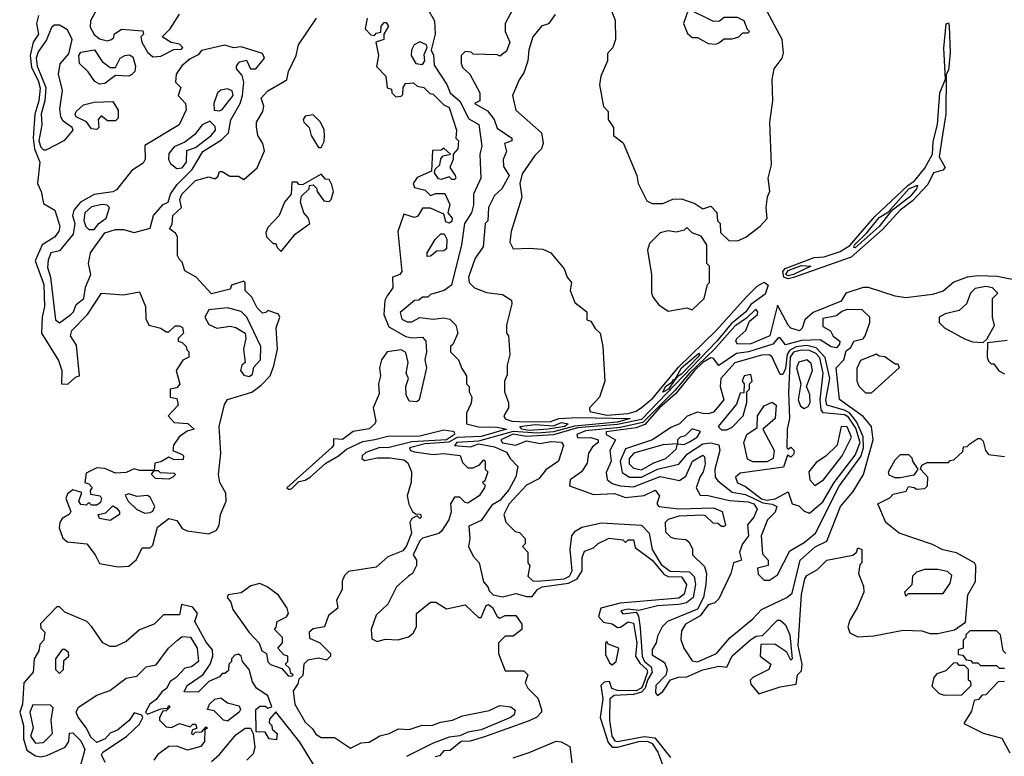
# Model space of a CAD drawing. Extents: x 2668140 to 2765664, y 823621 to 955240.
# Tile 149 of 256: x 2673316 to 2677004, y 883280 to 886039. Entities that reach past the tile are written whole.
import ezdxf

# ---------------------------------------------------------------- set-up
doc = ezdxf.new("R2010")
doc.units = 0

msp = doc.modelspace()

# ---------------------------------------------------------------- linework, layer by layer
at = {"layer": '0CON02XD'}
for points in [[(2676005, 885210), (2676036.4, 885223.6), (2676090, 885265), (2676116.4, 885293.6), (2676112.5, 885335), (2676116.7, 885375), (2676125.9, 885395.9), (2676120, 885445), (2676132, 885495), (2676126, 885655), (2676137.5, 885735), (2676134, 885815), (2676142.5, 885855), (2676172.5, 885895), (2676177.5, 885915), (2676172.5, 885965), (2676060, 886175)], [(2674841.2, 886085), (2674870, 886035), (2674872.5, 885985), (2674857.5, 885925), (2674866.4, 885906.4), (2674868.3, 885868.3), (2674916.1, 885796.1), (2674928, 885765), (2674965, 885733.3), (2674998, 885668), (2675036.2, 885646.2), (2675047.5, 885565), (2675040, 885535), (2675043.3, 885445), (2675016.2, 885385), (2675015.8, 885345), (2675008, 885315), (2674982.5, 885275), (2674971.2, 885195), (2674933.8, 885045), (2674905.9, 885024.1), (2674855, 885010), (2674845, 885000), (2674825, 885000), (2674811.7, 884988.3), (2674795, 884987.5), (2674741.7, 884941.7), (2674747, 884917), (2674767, 884907), (2674785, 884906.7), (2674815, 884923.3), (2674865, 884916.7), (2674905, 884922.5), (2674927, 884917), (2674950, 884895), (2674957.5, 884865), (2674938.3, 884821.7), (2674930, 884815), (2674930, 884795), (2674960, 884765), (2674971.7, 884731.7), (2674990, 884705), (2674990, 884675), (2675000, 884665), (2675000, 884645), (2675010, 884625), (2675007, 884603), (2674990, 884565), (2674990, 884525), (2675035, 884513.8), (2675105, 884512.5), (2675140, 884505), (2675045, 884477.5), (2674955, 884474), (2674923.1, 884456.9), (2674835, 884450.3), (2674776.7, 884435), (2674780, 884425), (2674795, 884420), (2674865, 884410), (2674904.1, 884414.1), (2674966, 884406), (2674975, 884380), (2674995, 884360), (2675015, 884360), (2675038.3, 884371.7), (2675055, 884390), (2675060, 884385), (2675060, 884355), (2675070, 884345), (2675058.3, 884311.7), (2675050, 884305), (2675060, 884295), (2675057.5, 884285), (2675037.5, 884255), (2674995, 884227.5), (2674985, 884230), (2674965, 884250), (2674945, 884250), (2674930, 884225), (2674932.5, 884195), (2674923.3, 884165), (2674896.4, 884123.6), (2674886.2, 884113.8), (2674825, 884096.7), (2674815, 884086.7), (2674790, 884035), (2674802.5, 884015), (2674802.5, 883995), (2674787.5, 883965), (2674772.5, 883955), (2674727.5, 883915), (2674695, 883850), (2674651.7, 883808.3), (2674632.5, 883755), (2674635, 883720), (2674655, 883710), (2674685, 883718), (2674733.6, 883716.4), (2674772.5, 883727.5), (2674789.3, 883740.7), (2674802.5, 883765), (2674802.5, 883815), (2674855, 883857.5), (2674875, 883857.5), (2674915, 883832.5), (2674985, 883846.7), (2675035, 883800), (2675045, 883800), (2675063.3, 883845), (2675072, 883848), (2675087.3, 883837.3), (2675103.9, 883803.9), (2675115, 883797.5), (2675135, 883806.7), (2675175, 883807.5), (2675197.5, 883775), (2675197.5, 883755), (2675165, 883730), (2675135, 883730), (2675110, 883705), (2675110, 883665), (2675135, 883600), (2675205, 883600), (2675220, 883585), (2675210, 883555), (2675220, 883535), (2675257, 883497), (2675270, 883455), (2675270, 883445), (2675253, 883427), (2675225, 883412.5), (2675057, 883353), (2675003, 883337), (2674970, 883335), (2674928.3, 883301.7), (2674905, 883300), (2674888.3, 883281.7), (2674871.7, 883278.3)], [(2675172.5, 886095), (2675134, 886025), (2675134, 885995), (2675152.5, 885955), (2675139.3, 885920.7), (2675115, 885902.5), (2675105, 885907.5), (2675015, 885910), (2675007, 885917), (2674985, 885920), (2674970, 885905), (2674970, 885875), (2674975, 885860), (2675002.5, 885835), (2675040, 885765), (2675040, 885735), (2675020, 885725), (2675067.7, 885697.7), (2675093.3, 885665), (2675105, 885632.5), (2675160, 885595), (2675160, 885585), (2675132.5, 885575), (2675140, 885545), (2675127.5, 885515), (2675128.3, 885488.3), (2675150, 885455), (2675122.5, 885405), (2675095, 885380), (2675072.5, 885335), (2675070, 885285), (2675060, 885275), (2675051.7, 885188.3), (2675022.5, 885145), (2674997.5, 885075), (2675000, 885055), (2675020, 885035), (2675065, 885017.5), (2675125, 885010), (2675158.3, 884988.3), (2675160, 884975), (2675140, 884895), (2675140, 884865)], [(2675523, 886097), (2675546.4, 886036.4), (2675547.5, 885965), (2675537.5, 885935), (2675518.3, 885911.7), (2675517.5, 885885), (2675493, 885827), (2675487.5, 885795), (2675503, 885713), (2675520, 885695), (2675520, 885665), (2675540, 885635), (2675540, 885605), (2675577, 885577), (2675627.5, 885455), (2675632.5, 885425), (2675665, 885360), (2675685, 885350), (2675725, 885350), (2675763, 885367), (2675795, 885367.5), (2675845, 885350), (2675875, 885330), (2675905, 885340), (2675927, 885317), (2675930, 885285), (2675940, 885275), (2675941.7, 885241.7), (2675971.7, 885211.7), (2676005, 885210)], [(2673385.9, 886054.1), (2673378.8, 886025), (2673386.2, 885985), (2673366.2, 885955), (2673355.6, 885904.4), (2673360.2, 885860.2), (2673385, 885811.2), (2673392.1, 885782.1), (2673387.5, 885735), (2673373.1, 885685), (2673366.7, 885595), (2673371.9, 885555), (2673391.2, 885505), (2673382.5, 885425), (2673396.7, 885395), (2673405, 885350), (2673447.5, 885325), (2673466.7, 885265), (2673462.5, 885245), (2673445.9, 885224.1), (2673400, 885195), (2673373.8, 885135), (2673406.4, 885046.4), (2673408.6, 884965), (2673400, 884925), (2673397.5, 884865), (2673461.7, 884761.7), (2673473.3, 884725), (2673472.5, 884675), (2673496.2, 884673.8), (2673525, 884700), (2673540, 884705), (2673529.3, 884819.3), (2673506.7, 884855), (2673511.2, 884875), (2673570, 884935), (2673622.5, 885015), (2673705, 885008.8), (2673765, 885020), (2673786.7, 884965), (2673788.3, 884918.3), (2673800, 884895), (2673845, 884883.3), (2673865, 884870), (2673875, 884870), (2673898.3, 884891.7), (2673915, 884892.5), (2673926.1, 884886.1), (2673930, 884865), (2673910, 884845), (2673910, 884835), (2673925, 884830), (2673940, 884815), (2673941.7, 884801.7), (2673950, 884795), (2673950, 884775), (2673927, 884763), (2673902.5, 884725), (2673916.4, 884673.6), (2673905, 884660), (2673880, 884655), (2673880, 884625), (2673905, 884620), (2673910, 884595), (2673872.5, 884555), (2673895, 884530), (2673946.2, 884526.2), (2673970, 884505), (2673943, 884497), (2673913.6, 884476.4), (2673892.5, 884445), (2673890, 884425), (2673925, 884410), (2673930, 884405), (2673928.3, 884391.7), (2673895, 884390), (2673875, 884400), (2673845, 884382.5), (2673822.5, 884377.5), (2673820, 884350), (2673835, 884350), (2673842.5, 884342.5), (2673895, 884340), (2673900, 884335), (2673890, 884325), (2673875, 884317.5), (2673825, 884320), (2673810, 884335), (2673820, 884350), (2673765, 884350), (2673745, 884356.7), (2673715, 884342.5), (2673675, 884340), (2673635, 884357.5), (2673605, 884360), (2673565, 884340), (2673560, 884305), (2673575, 884300), (2673587, 884287), (2673580, 884275), (2673581.7, 884261.7), (2673617.5, 884255), (2673622.5, 884245), (2673619.3, 884230.7), (2673605, 884220), (2673585, 884220), (2673575, 884230), (2673565, 884220), (2673545, 884222.5), (2673537.5, 884235), (2673548.3, 884268.3), (2673515, 884277.5), (2673495, 884262.5), (2673488.8, 884245), (2673507, 884197), (2673503, 884187), (2673475, 884170), (2673466, 884155), (2673464.2, 884135), (2673477.3, 884097.3), (2673495, 884082.5), (2673567.5, 884075), (2673598.8, 884035), (2673615, 884002.5), (2673685, 883990), (2673725, 883992.5), (2673753.6, 884016.4), (2673775, 884060), (2673805, 884060), (2673815, 884070), (2673831.7, 884138.3), (2673875, 884170), (2673905, 884162.5), (2673925, 884132.5), (2673943.9, 884123.9), (2674025, 884112.5), (2674053, 884127), (2674063.3, 884145), (2674068.8, 884185), (2674088.8, 884235), (2674088, 884265), (2674065.8, 884305.8), (2674060.8, 884335), (2674070, 884415), (2674063.3, 884515), (2674082.7, 884597.3), (2674094.2, 884615.8), (2674185, 884644), (2674220.3, 884669.7), (2674253.8, 884705), (2674267.8, 884742.2), (2674281.2, 884805), (2674276.7, 884885), (2674290, 884925), (2674285.9, 884935.9), (2674245, 884950), (2674238.3, 884941.7), (2674225, 884940), (2674205, 884960), (2674185, 885000), (2674160, 885025), (2674160, 885055), (2674155, 885060), (2674110, 885045), (2674105, 885030), (2674035, 885012.5), (2673977.5, 885075), (2673935, 885097.5), (2673925, 885130), (2673915, 885140), (2673907.5, 885155), (2673907.5, 885225), (2673899.3, 885239.3), (2673877.5, 885255), (2673887, 885273), (2673890, 885305), (2673922.5, 885335), (2673916.2, 885365), (2673923.8, 885385), (2673975, 885436.7), (2674025, 885450), (2674047.5, 885442.5), (2674058.3, 885451.7), (2674065, 885470), (2674075, 885470), (2674103, 885453), (2674135, 885452.5), (2674155, 885440), (2674206.1, 885483.9), (2674233, 885547), (2674226.7, 885575), (2674207.5, 885605), (2674203, 885637), (2674202.5, 885655), (2674226.7, 885695), (2674230, 885715), (2674220, 885745), (2674245, 885772.5), (2674316.1, 885813.9), (2674323.3, 885845), (2674351.2, 885905), (2674360, 885945), (2674427.5, 886045)], [(2673605, 886078.8), (2673581.4, 886035), (2673580.6, 886010.6), (2673595, 885983.3), (2673615, 885966.7), (2673645, 885960), (2673660, 885965), (2673668.3, 885971.7), (2673670, 885985), (2673697, 886003), (2673777.5, 885997.5), (2673780, 885985), (2673770, 885975), (2673773.3, 885955), (2673795, 885917.5), (2673815, 885900), (2673845, 885902.5), (2673893, 885927), (2673921.7, 885928.3), (2673927.5, 885935), (2673915, 885946.7), (2673883, 885953), (2673850, 885975), (2673880, 886005), (2673915, 886060)], [(2675322, 886058), (2675296.4, 886023.6), (2675270, 886015), (2675237.5, 885975), (2675223.6, 885926.4), (2675220, 885885), (2675205, 885840), (2675186.7, 885813.3), (2675162.5, 885755), (2675175, 885700), (2675270, 885615), (2675276.4, 885576.4), (2675271.2, 885555), (2675245, 885530), (2675198.3, 885461.7), (2675190, 885425), (2675196.4, 885373.6), (2675156.7, 885245), (2675152.5, 885205), (2675165, 885180), (2675225, 885183.3), (2675275, 885178.8), (2675305.7, 885165.7), (2675356, 885105), (2675366.7, 885075), (2675382.5, 885055), (2675377.5, 885025), (2675395, 884980), (2675440, 884945), (2675440, 884915), (2675455, 884910), (2675471.7, 884881.7), (2675490, 884865), (2675500, 884815), (2675507.5, 884685), (2675487.5, 884625), (2675450, 884585), (2675451.7, 884571.7), (2675515, 884557.8), (2675595, 884563.4), (2675625, 884572.7), (2675645, 884586.5), (2675688.2, 884621.8), (2675783.2, 884736.8), (2675924.6, 884875), (2676039, 885001), (2676078.7, 885041.3), (2676105, 885056.2), (2676120, 885045), (2676108.9, 885011.1), (2676055, 884971.8), (2676035.6, 884944.4), (2675980.8, 884899.2), (2675927.8, 884835), (2675645, 884541.2), (2675555, 884522.5), (2675405, 884510.2), (2675315, 884483.3), (2675215, 884477.3), (2675165, 884486.7), (2675118, 884465), (2675125, 884454.4), (2675175, 884445.5), (2675215, 884460.8), (2675265, 884451.1), (2675305, 884459.4), (2675345.8, 884455.8), (2675353.6, 884443.6), (2675333.8, 884385), (2675286.8, 884353.2), (2675260.5, 884319.5), (2675214.3, 884295.7), (2675150, 884225), (2675130, 884185), (2675137, 884157), (2675171.7, 884121.7), (2675188.3, 884118.3), (2675210, 884095), (2675210, 884075), (2675200, 884065), (2675220, 884045), (2675220, 884005), (2675227.5, 883995), (2675220, 883955), (2675237.5, 883937.5), (2675255, 883936.2), (2675355, 883944.5), (2675376, 883955), (2675385.7, 883975), (2675378.1, 884055), (2675384.4, 884105), (2675396.6, 884123.4), (2675421.8, 884138.2), (2675495, 884154), (2675645, 884146), (2675673.8, 884115), (2675685.7, 884055), (2675718.7, 883998.7), (2675753, 883973), (2675825, 883970.8), (2675843, 883953), (2675847.5, 883925), (2675838.6, 883875), (2675813.3, 883855), (2675785, 883847.8), (2675705, 883842.9), (2675635, 883826.2), (2675595, 883831.2), (2675567.5, 883825), (2675575, 883814), (2675625, 883820), (2675634.3, 883804.3), (2675640.5, 883760.5), (2675647.3, 883655), (2675656.4, 883635), (2675681.1, 883615), (2675685.5, 883595), (2675667.6, 883565), (2675659.3, 883535), (2675645, 883520), (2675615, 883510.9), (2675542.7, 883507.3), (2675526.7, 883495), (2675525.6, 883415), (2675533.5, 883355), (2675545, 883337.5), (2675555, 883335.6), (2675655, 883353.8), (2675695, 883349.2), (2675753.3, 883275)], [(2675923, 885947), (2675935, 885952.5), (2675955, 885967.5), (2675985, 885967.5), (2676010, 885975), (2676025, 885990), (2676045, 885990), (2676050, 885995), (2676041.7, 886001.7), (2676030, 886035), (2676005, 886047.5), (2675955, 886047.5), (2675937, 886033), (2675915, 886032.5), (2675821.7, 886078.3), (2675802.5, 886025), (2675817, 885987), (2675835, 885972.5), (2675855, 885972.5), (2675895, 885950), (2675923, 885947)], [(2673415, 885551.2), (2673485, 885587.5), (2673516.7, 885625), (2673512.5, 885635), (2673478.3, 885658.3), (2673470, 885675), (2673466.7, 885705), (2673476.4, 885773.6), (2673461.4, 885835), (2673467, 885873), (2673499.5, 885910.5), (2673512.5, 885965), (2673495, 886001.2), (2673465, 886018), (2673445, 886018.8), (2673435, 886010), (2673416.9, 885963.1), (2673385, 885918.8), (2673378.1, 885895), (2673381.1, 885865), (2673414.4, 885785), (2673410, 885735), (2673396.1, 885686.1), (2673399.2, 885645), (2673388.1, 885585), (2673395, 885561.2), (2673405, 885551.2), (2673415, 885551.2)], [(2674617.5, 886045), (2674610, 886005), (2674631.7, 885981.7), (2674645, 885980), (2674651.7, 885988.3), (2674668.3, 885991.7), (2674670, 886015), (2674681.7, 886028.3), (2674688.3, 886028.3), (2674697.5, 886015), (2674680, 885985), (2674680, 885965), (2674650, 885955), (2674660, 885905), (2674653, 885863), (2674687, 885827), (2674693, 885783), (2674708.3, 885778.3), (2674710, 885765), (2674725, 885750), (2674745, 885752.5), (2674751.7, 885758.3), (2674752.5, 885785), (2674760.7, 885799.3), (2674791.7, 885801.7), (2674805, 885790), (2674830, 885785), (2674851.7, 885761.7), (2674865, 885760), (2674905, 885720), (2674925, 885710), (2674952.5, 885625), (2674950, 885595), (2674960, 885585), (2674957.5, 885555), (2674940, 885535), (2674940, 885515), (2674927.5, 885485), (2674947.5, 885455), (2674950, 885445), (2674945, 885440), (2674935, 885440), (2674925, 885450), (2674895, 885440), (2674885, 885442.5), (2674870, 885465), (2674871.7, 885478.3), (2674890, 885495), (2674893, 885517), (2674901.7, 885528.3), (2674930, 885535), (2674905, 885557.5), (2674895, 885550), (2674861.7, 885548.3), (2674858.3, 885471.7), (2674805, 885447.5), (2674790, 885425), (2674795, 885410), (2674835, 885400), (2674855, 885380), (2674875, 885387.5), (2674908.3, 885388.3), (2674927, 885347), (2674920, 885315), (2674935.8, 885295.8), (2674935, 885282.5), (2674925, 885276.7), (2674911.7, 885281.7), (2674905, 885310), (2674855, 885332.5), (2674825, 885332.5), (2674807.7, 885302.3), (2674795, 885297.5), (2674755, 885310), (2674732.5, 885245), (2674747.5, 885095), (2674740, 885085), (2674712.5, 885075), (2674713.3, 885035), (2674692.5, 885005), (2674683.6, 884986.4), (2674680, 884935), (2674698.8, 884888.8), (2674762.3, 884852.3), (2674785, 884846.7), (2674825, 884850), (2674837.5, 884835), (2674840, 884795), (2674833.3, 884765), (2674840, 884735), (2674812.5, 884615), (2674803, 884607), (2674775, 884610), (2674763.6, 884633.6), (2674762.5, 884665), (2674772.5, 884695), (2674763.3, 884715), (2674771.2, 884755), (2674762.5, 884792.5), (2674745, 884802.5), (2674692.5, 884795), (2674671.2, 884765), (2674663.3, 884735), (2674667.5, 884705), (2674660, 884675), (2674663, 884637), (2674640, 884585), (2674650, 884535), (2674646.2, 884525), (2674625, 884506.2), (2674565, 884496.7), (2674525, 884466.2), (2674491.7, 884468.3), (2674491.2, 884445), (2674485, 884436.7), (2674316.7, 884285), (2674325, 884278.8), (2674335, 884282.9), (2674361.2, 884308.8), (2674385, 884313.5), (2674403.8, 884325), (2674462.4, 884377.6), (2674510.6, 884405), (2674539.8, 884430.2), (2674600.9, 884459.1), (2674646.5, 884466.5)], [(2676195, 885068.4), (2676178.8, 885075), (2676174.2, 885095), (2676183.4, 885106.6), (2676292.1, 885147.9), (2676328.9, 885151.1), (2676389.6, 885170.4), (2676425, 885193.2), (2676518.9, 885301.1), (2676642.2, 885417.7), (2676667.5, 885435), (2676706.9, 885483.1), (2676734.6, 885535), (2676737.3, 885582.7), (2676753.8, 885646.2), (2676762.5, 885765), (2676784.2, 885815.8), (2676777.4, 885932.6), (2676787, 886023), (2676795, 886027.5), (2676798.1, 886015), (2676800.9, 885915), (2676795, 885850), (2676786.4, 885833.6), (2676784.7, 885685), (2676772.1, 885607.9), (2676760.4, 885525), (2676782.9, 885485), (2676774.5, 885475.5), (2676739.2, 885465), (2676718, 885422), (2676660, 885360), (2676614.3, 885325), (2676547.6, 885252.4), (2676430.6, 885149.4), (2676215, 885073.5), (2676195, 885068.4)], [(2673465, 884903.3), (2673507.5, 884935), (2673517.5, 884945), (2673527.5, 884972.5), (2673556.7, 884995), (2673563, 885037), (2673582.5, 885085), (2673573.8, 885125), (2673581.2, 885165), (2673635, 885240), (2673675, 885253.3), (2673705, 885252.5), (2673745, 885241.2), (2673805, 885257.5), (2673816.7, 885305), (2673853.6, 885346.4), (2673872.5, 885355), (2673881.2, 885385), (2673905, 885420), (2673961.9, 885478.1), (2674002.5, 885545), (2674071.7, 885588.3), (2674098, 885615), (2674106.8, 885663.2), (2674142, 885725), (2674150.8, 885755), (2674156.2, 885805), (2674149.5, 885829.5), (2674127.5, 885855), (2674127.5, 885865), (2674139.3, 885880.7), (2674165, 885886.7), (2674180, 885855), (2674200, 885855), (2674232.5, 885895), (2674225, 885912.5), (2674145, 885937.5), (2674116.4, 885933.6), (2674085, 885943.8), (2673996.7, 885923.3), (2673985, 885907.5), (2673955, 885892.5), (2673923.6, 885866.4), (2673902.5, 885835), (2673900, 885805), (2673920, 885785), (2673910, 885755), (2673937.5, 885725), (2673939.3, 885700.7), (2673913.3, 885645), (2673785, 885567.5), (2673786.4, 885516.4), (2673778.8, 885501.2), (2673736.1, 885473.9), (2673678.3, 885401.7), (2673665, 885393.8), (2673595, 885383.8), (2673543.3, 885355), (2673518.8, 885325), (2673514, 885305), (2673522, 885275), (2673516.2, 885235), (2673465, 885172.5), (2673432.5, 885165), (2673422.3, 885137.7), (2673420.5, 885110.5), (2673430.8, 885075), (2673450, 884915), (2673465, 884903.3)], [(2674825, 885871.2), (2674833.8, 885885), (2674831.7, 885908.3), (2674842.5, 885935), (2674840, 885945), (2674815, 885956.2), (2674793.8, 885945), (2674783.3, 885925), (2674782.5, 885905), (2674800, 885875), (2674825, 885871.2)], [(2673615, 885797.5), (2673597, 885807), (2673573, 885843), (2673540, 885875), (2673537.5, 885905), (2673545, 885917.5), (2673596.1, 885926.1), (2673625, 885882.5), (2673655, 885860), (2673675, 885860), (2673692.5, 885895), (2673710, 885905), (2673726.7, 885906.7), (2673739.3, 885899.3), (2673750, 885865), (2673746.7, 885845), (2673736.4, 885833.6), (2673725, 885827.5), (2673675, 885830), (2673635, 885800), (2673615, 885797.5)], [(2674065, 885697.5), (2674075, 885702.5), (2674116, 885755), (2674111.7, 885771.7), (2674095, 885780), (2674070, 885775), (2674057.5, 885765), (2674043.3, 885725), (2674045, 885700), (2674065, 885697.5)], [(2673605, 885627.5), (2673585, 885630), (2673566.4, 885656.4), (2673527.5, 885675), (2673523.3, 885685), (2673527.5, 885695), (2673555, 885720), (2673595, 885730), (2673665, 885732.5), (2673685, 885700), (2673685, 885670), (2673675, 885660), (2673645, 885660), (2673621.7, 885678.3), (2673610, 885665), (2673612.5, 885635), (2673605, 885627.5)], [(2674445, 885560), (2674457, 885583), (2674457.5, 885605), (2674456.4, 885626.4), (2674442.5, 885655), (2674415, 885682.5), (2674385, 885677.5), (2674377.5, 885665), (2674380, 885655), (2674400, 885635), (2674407.5, 885605), (2674435, 885560), (2674445, 885560)], [(2673905, 885481.2), (2673925, 885484), (2673941.2, 885505), (2673941.7, 885548.3), (2673975, 885560), (2674033.3, 885605), (2674050, 885625), (2674048.3, 885638.3), (2674028.3, 885658.3), (2674000, 885645), (2673971.7, 885608.3), (2673935, 885580), (2673895, 885562.5), (2673875, 885537.5), (2673873.3, 885515), (2673880.5, 885500.5), (2673905, 885481.2)], [(2674295, 885170), (2674347.5, 885235), (2674402.5, 885275), (2674397.5, 885295), (2674380, 885315), (2674367.5, 885355), (2674371.7, 885378.3), (2674400, 885405), (2674401.7, 885418.3), (2674415, 885420), (2674428.3, 885408.3), (2674430, 885395), (2674455, 885360), (2674475, 885357.5), (2674482.5, 885365), (2674491.2, 885395), (2674485, 885420), (2674475, 885440), (2674461.7, 885441.7), (2674445, 885460), (2674375, 885420), (2674361.7, 885421.7), (2674355, 885430), (2674335, 885430), (2674332.5, 885385), (2674307.5, 885355), (2674287.5, 885305), (2674245, 885260), (2674238.3, 885241.7), (2674240, 885225), (2674265, 885200), (2674275, 885200), (2674280, 885185), (2674295, 885170)], [(2676445, 885184.4), (2676440, 885185), (2676443.5, 885195), (2676489.6, 885240.4), (2676535, 885298.2), (2676570.7, 885319.3), (2676646.9, 885405), (2676679.2, 885419.2), (2676675.5, 885405), (2676650, 885375), (2676579.3, 885320.7), (2676535.7, 885264.3), (2676445, 885184.4)], [(2673595, 885252.5), (2673612.5, 885275), (2673640, 885295), (2673652.5, 885335), (2673643.6, 885343.6), (2673625, 885346.2), (2673585, 885337.5), (2673560, 885315), (2673556.4, 885286.4), (2673564.1, 885264.1), (2673575, 885253.3), (2673595, 885252.5)], [(2674841.7, 885151.7), (2674842.5, 885165), (2674872.5, 885215), (2674893.9, 885236.1), (2674906.2, 885236.2), (2674916.1, 885216.1), (2674915, 885180), (2674905, 885172.5), (2674878.3, 885171.7), (2674855, 885152.5), (2674841.7, 885151.7)], [(2675745, 884947.5), (2675815, 884960), (2675835, 884952.5), (2675880, 884995), (2675893, 885047), (2675900, 885055), (2675900, 885115), (2675890, 885125), (2675890, 885195), (2675868.3, 885228.3), (2675835, 885240), (2675815, 885260), (2675805, 885250), (2675775, 885242.5), (2675745, 885247.5), (2675715, 885240), (2675675, 885200), (2675667.5, 885175), (2675682.5, 885085), (2675682.5, 885015), (2675688.3, 884998.3), (2675710.7, 884970.7), (2675745, 884947.5)], [(2676195, 885079.7), (2676185.6, 885085), (2676195, 885099.7), (2676245, 885118), (2676280, 885115), (2676215, 885084.2), (2676195, 885079.7)], [(2677090, 885055), (2676977.3, 885077.3), (2676905, 885080), (2676865, 885074), (2676815, 885056.2), (2676775, 885022.5), (2676735, 885010), (2676635, 884996.7), (2676595, 885003.3), (2676495, 885036.2), (2676475, 885036.2), (2676410, 885015), (2676392.5, 884985), (2676288.3, 884941.7), (2676256.7, 884915), (2676247, 884883), (2676236.4, 884873.6), (2676205, 884883.3), (2676194.2, 884894.2), (2676155, 884970), (2676125.5, 884854.5), (2676054.1, 884824.1), (2676005, 884824), (2675998.8, 884835), (2676002.5, 884845), (2676035.4, 884874.6), (2676050, 884910), (2676079.1, 884935), (2676081.4, 884945), (2676073.8, 884955), (2676038.8, 884921.2), (2675995, 884890.7), (2675919.2, 884805), (2675825.2, 884715), (2675770.2, 884649.8), (2675650.2, 884529.8), (2675565, 884511.5), (2675435, 884498.4), (2675402.5, 884485), (2675405, 884472.9), (2675455, 884474.3), (2675483.3, 884465), (2675483.3, 884455), (2675461.7, 884438.3), (2675446.7, 884415), (2675441.7, 884378.3), (2675420, 884345), (2675377.5, 884315), (2675375, 884292.5), (2675465, 884260), (2675544.1, 884264.1), (2675585, 884248.8), (2675655, 884256.7), (2675696.4, 884276.4), (2675712.5, 884255), (2675702.5, 884225), (2675710, 884215), (2675785, 884206.2), (2675915, 884210), (2675946.7, 884196.7), (2675960, 884145), (2675955, 884140), (2675945, 884140), (2675931.7, 884151.7), (2675913, 884153), (2675885, 884180), (2675875, 884182.5), (2675785, 884178.8), (2675745, 884166.2), (2675734, 884155), (2675735, 884120), (2675755, 884100), (2675770, 884095), (2675811.7, 884091.7), (2675823, 884083), (2675836.4, 884056.4), (2675836.7, 884035), (2675880.6, 883990.6), (2675888.8, 883965), (2675885.8, 883925), (2675877.5, 883875), (2675855, 883830.8), (2675742.5, 883785), (2675722.5, 883765), (2675705, 883730), (2675700, 883705), (2675685, 883680), (2675685, 883660), (2675730.9, 883630.9), (2675740.8, 883605), (2675736.1, 883583.9), (2675698.8, 883545), (2675697, 883517), (2675705, 883507.5), (2675725, 883522.5), (2675753.8, 883566.2), (2675783.6, 883576.4), (2675815, 883577.5), (2675875, 883604), (2675935, 883617.5), (2675965, 883613.3), (2675985, 883656.7), (2676055, 883717.5), (2676075, 883730), (2676098.3, 883731.7), (2676155, 883790), (2676165, 883790), (2676185, 883772.5), (2676201.2, 883735), (2676210, 883645), (2676205, 883640), (2676189.3, 883669.3), (2676145, 883700), (2676091.7, 883698.3), (2676090, 883655), (2676130, 883625), (2676122.5, 883605), (2676062.5, 883575), (2676052.5, 883565), (2676055, 883550), (2676085, 883513.3), (2676165, 883540), (2676225, 883550), (2676230, 883585), (2676245, 883600), (2676247.5, 883625), (2676232.5, 883695), (2676244.4, 883885.6), (2676256.7, 883945), (2676265, 883956.7), (2676305, 883980), (2676340, 884015), (2676437, 884033), (2676450, 884045), (2676455, 884060), (2676470, 884055), (2676470, 884005), (2676463, 883997), (2676457.5, 883965), (2676477, 883917), (2676477.5, 883895), (2676453.6, 883836.4), (2676425, 883790), (2676417.5, 883765), (2676425, 883742.5), (2676455, 883726.7), (2676515, 883731.2), (2676625, 883752.5), (2676695, 883750), (2676725, 883740), (2676755, 883740), (2676817, 883753), (2676858.3, 883781.7), (2676867.5, 883885), (2676896.7, 883935), (2676897.5, 883995), (2676892.5, 884005), (2676825, 884042.5), (2676773.6, 884053.6), (2676735, 884072.5), (2676610, 884115), (2676560, 884155), (2676530, 884225), (2676575, 884247.5), (2676588.3, 884261.7), (2676637, 884273), (2676645, 884290), (2676667, 884287), (2676675, 884280), (2676707, 884283), (2676717, 884293), (2676717.5, 884325), (2676690, 884355), (2676695, 884370), (2676715, 884380), (2676795, 884380), (2676801.7, 884388.3), (2676815, 884390), (2676848.3, 884421.7), (2676851.7, 884438.3), (2676865, 884440), (2676875, 884450), (2676905, 884470), (2676915, 884470), (2676925, 884460), (2676933.3, 884425), (2676945, 884410), (2677005, 884403.3)], [(2676925, 884830), (2676938.3, 884841.7), (2676967, 884893), (2676960, 884925), (2676960, 884995), (2676980, 885015), (2676960, 885035), (2676935, 885040), (2676895, 885032.5), (2676877.5, 885015), (2676862.5, 884975), (2676835, 884950), (2676783, 884937), (2676760, 884925), (2676760, 884905), (2676780, 884885), (2676855, 884843.3), (2676885, 884832.5), (2676925, 884830)], [(2674175, 884702.5), (2674188.3, 884711.7), (2674193, 884737), (2674217.5, 884765), (2674218.8, 884815), (2674166.2, 884925), (2674145, 884946), (2674095, 884960), (2674025, 884952.5), (2674010, 884925), (2674025, 884897.5), (2674055, 884883.3), (2674105, 884891.2), (2674125, 884886.2), (2674160, 884865), (2674162.5, 884845), (2674153.8, 884805), (2674160, 884755), (2674147.5, 884745), (2674142.5, 884725), (2674155, 884707.5), (2674175, 884702.5)], [(2675855, 883634), (2675926.7, 883665), (2675976.1, 883723.9), (2676062.5, 883795), (2676095, 883830), (2676190, 883875), (2676209.3, 883890.7), (2676240, 884015), (2676295.9, 884064.1), (2676340, 884085), (2676390, 884215), (2676438.3, 884271.7), (2676476.7, 884335), (2676512.5, 884465), (2676506.7, 884515), (2676475, 884552.5), (2676386.4, 884616.4), (2676374, 884735), (2676402.5, 884765), (2676411.7, 884798.3), (2676429.3, 884810.7), (2676440, 884835), (2676475, 884843.3), (2676483.3, 884855), (2676500, 884905), (2676500, 884925), (2676471.7, 884951.7), (2676416.1, 884953.9), (2676395, 884946.2), (2676375, 884930), (2676325, 884920), (2676325, 884890), (2676353, 884873), (2676363.6, 884853.6), (2676387.5, 884835), (2676387, 884823), (2676375, 884810), (2676355, 884813.3), (2676315, 884840), (2676245, 884836.9), (2676185, 884821.2), (2676165, 884847.5), (2676157, 884847), (2676137.1, 884822.9), (2676045.5, 884794.5), (2676001.3, 884788.7), (2675935, 884743.8), (2675915, 884769.2), (2675905, 884771.8), (2675875, 884754.7), (2675843.9, 884725), (2675772.2, 884637.8), (2675712.2, 884585), (2675657.4, 884522.6), (2675625, 884510), (2675512.5, 884495), (2675512.5, 884485), (2675547.5, 884465), (2675526.7, 884425), (2675531.2, 884385), (2675513, 884343), (2675516.4, 884316.4), (2675535, 884302), (2675565, 884292.5), (2675615, 884289.2), (2675715, 884327.5), (2675787, 884313), (2675810.7, 884329.3), (2675836.7, 884385), (2675875, 884407.5), (2675881.7, 884401.7), (2675883.3, 884375), (2675876.2, 884345), (2675864.1, 884325.9), (2675850, 884285), (2675865, 884257.5), (2675895, 884256.7), (2675975, 884237.8), (2676045, 884232.5), (2676066.2, 884225), (2676078.8, 884205), (2676066.2, 884175), (2676042.7, 884147.3), (2676046, 884105), (2676023.9, 884076.1), (2676012.5, 884045), (2676020, 884015), (2675990, 884005), (2675980, 883965), (2675935, 883870), (2675920, 883855), (2675895, 883847.5), (2675864.4, 883805.6), (2675810, 883775), (2675795, 883750), (2675793, 883717), (2675803.3, 883685), (2675835, 883637.5), (2675855, 883634)], [(2675140, 884865), (2675147.5, 884855), (2675152.5, 884785), (2675142.5, 884745), (2675141.7, 884708.3), (2675132.5, 884685), (2675132.5, 884645), (2675147.5, 884605), (2675147.5, 884585), (2675130, 884555), (2675133.9, 884543.9), (2675160, 884535), (2675215, 884532.7), (2675305, 884533.9), (2675335, 884544.6), (2675405, 884548.4), (2675602.5, 884545), (2675555, 884531.1), (2675393.8, 884516.2), (2675315, 884494.7), (2675255, 884490), (2675165, 884496.4), (2675035, 884460), (2674953.8, 884455), (2674945, 884443.3), (2675005, 884438.8), (2675035, 884450), (2675095, 884439.2), (2675139.2, 884419.2), (2675153.3, 884395), (2675182.5, 884365), (2675173.9, 884326.1), (2675148.3, 884278.3), (2675115, 884238), (2675085, 884220), (2675045, 884162.5), (2674998.3, 884141.7), (2675002.5, 884095), (2674997.5, 884065), (2675015, 884030), (2675037.5, 884005), (2675053, 883933), (2675070, 883915), (2675075, 883900), (2675090, 883885), (2675125, 883876.7), (2675175, 883890), (2675215, 883878), (2675235, 883878.8), (2675256, 883905), (2675273.3, 883915), (2675372, 883928), (2675404, 883945), (2675422.5, 883975), (2675422.5, 884025), (2675431.7, 884048.3), (2675465, 884060), (2675483.3, 884076.7), (2675523.6, 884096.4), (2675575, 884090), (2675585, 884080), (2675595, 884090), (2675615, 884090), (2675621.7, 884061.7), (2675685, 884014.2), (2675730.4, 883960.4), (2675745, 883952.9), (2675795, 883951.4), (2675813.9, 883923.9), (2675805, 883886.7), (2675785, 883871.9), (2675565, 883853.3), (2675493.3, 883835), (2675483.9, 883803.9), (2675502.3, 883782.3), (2675535.8, 883775.8), (2675555, 883762.5), (2675567, 883763), (2675595, 883783.3), (2675615, 883778.8), (2675628.1, 883705), (2675622.5, 883655), (2675638.7, 883628.7), (2675665.3, 883605.3), (2675667.5, 883595), (2675649.6, 883545), (2675644.3, 883535), (2675625, 883525.5), (2675555, 883526.2), (2675534.3, 883534.3), (2675525, 883560), (2675505, 883557.5), (2675493.3, 883545), (2675500.8, 883495), (2675490, 883425), (2675520.9, 883330.9), (2675535, 883314.2), (2675555, 883314.3), (2675635.4, 883335.4), (2675666.2, 883336.2), (2675685, 883327.5), (2675705.8, 883295), (2675725.6, 883245.6)], [(2677015, 884836.7), (2676941.7, 884828.3), (2676940, 884775), (2676945, 884760), (2676955, 884750), (2676965, 884750), (2676983.6, 884723.6), (2677005, 884712.5)], [(2676125, 883940), (2676155, 883960), (2676200.7, 884049.3), (2676255, 884080), (2676297.5, 884115), (2676385, 884291.2), (2676467.2, 884402.8), (2676476.4, 884435), (2676476.1, 884476.1), (2676451.4, 884531.4), (2676425, 884564.5), (2676405, 884576.7), (2676340, 884595), (2676335.8, 884615), (2676350.6, 884695), (2676333.6, 884773.6), (2676299.1, 884809.1), (2676265, 884818.5), (2676225, 884813.1), (2676200.1, 884799.9), (2676190.5, 884785), (2676185, 884732.5), (2676175, 884710), (2676165, 884710), (2676134.2, 884774.2), (2676124.1, 884784.1), (2676095, 884782.5), (2675995, 884754), (2675942.5, 884695), (2675940, 884665), (2675953.3, 884615), (2675915, 884568.8), (2675895, 884562), (2675875, 884563.8), (2675855, 884568.8), (2675816.4, 884553.6), (2675787.5, 884525), (2675755, 884511.2), (2675686.7, 884465), (2675585, 884431.2), (2675565.7, 884385), (2675572.3, 884342.3), (2675600, 884325), (2675645, 884325.7), (2675704.5, 884355.5), (2675785, 884373.8), (2675816.9, 884413.1), (2675875, 884450), (2675905, 884454), (2675935, 884446.7), (2675938.8, 884425), (2675920, 884355), (2675921.2, 884325), (2675931.7, 884311.7), (2675985, 884268.8), (2676035, 884260), (2676099.1, 884229.1), (2676135, 884223.8), (2676152.5, 884215), (2676146.1, 884193.9), (2676117.5, 884165), (2676093.3, 884105), (2676098.3, 884038.3), (2676120, 884015), (2676120, 883995), (2676080, 883985), (2676081.7, 883961.7), (2676105, 883940), (2676125, 883940)], [(2676275, 884190), (2676325, 884233.3), (2676366.9, 884305), (2676445, 884408), (2676463.9, 884455), (2676448.5, 884508.5), (2676420.4, 884550.4), (2676405, 884559.2), (2676325.8, 884565.8), (2676317.8, 884577.8), (2676314.6, 884615.4), (2676325.6, 884715), (2676312.7, 884772.7), (2676298.1, 884788.1), (2676275, 884799.6), (2676245, 884801.2), (2676215, 884793.6), (2676202.2, 884775), (2676196.2, 884643.8), (2676200, 884545), (2676191.2, 884505), (2676190, 884435), (2676195, 884430), (2676205, 884437.5), (2676216.7, 884425), (2676215, 884410), (2676205, 884400), (2676191.7, 884408.3), (2676177, 884363), (2676015, 884340), (2675997.5, 884325), (2676004.2, 884304.2), (2676035, 884290), (2676095, 884244.1), (2676115, 884239.3), (2676145.3, 884244.7), (2676195, 884270), (2676205, 884240), (2676210, 884225), (2676235, 884217.5), (2676255, 884197.5), (2676275, 884190)], [(2675725, 884643.3), (2675734.6, 884665), (2675759.2, 884680.8), (2675765, 884692), (2675770.2, 884689.8), (2675795, 884734.4), (2675859.7, 884789.7), (2675863.8, 884785), (2675856.1, 884775), (2675795, 884711.5), (2675778.3, 884701.7), (2675770.2, 884689.8), (2675746.4, 884655), (2675725, 884643.3)], [(2676255, 884582.5), (2676269.5, 884590.5), (2676276.7, 884605), (2676275.6, 884635), (2676263.3, 884665), (2676285.5, 884725), (2676281.3, 884751.3), (2676265, 884764.2), (2676234.4, 884755.6), (2676225.7, 884735), (2676242, 884675), (2676231.5, 884615), (2676241.3, 884591.3), (2676255, 884582.5)], [(2676505, 884640), (2676485, 884640), (2676460, 884665), (2676452.5, 884685), (2676453, 884733), (2676467, 884763), (2676525, 884787.5), (2676535, 884780), (2676557, 884777), (2676595, 884750), (2676605, 884750), (2676610, 884735), (2676505, 884640)], [(2675965, 884502.5), (2675985, 884512.5), (2676026.2, 884555), (2676040, 884605), (2676040, 884645), (2676050, 884655), (2676050, 884675), (2676060, 884685), (2676055, 884710), (2676030, 884705), (2676022.5, 884685), (2676030, 884675), (2676028.3, 884641.7), (2676015, 884640), (2676000.7, 884599.3), (2675932.5, 884515), (2675945, 884502.5), (2675965, 884502.5)], [(2676062.3, 884382.3), (2676042.3, 884392.3), (2676028.8, 884455), (2676040, 884485), (2676078.3, 884511.7), (2676080, 884555), (2676105, 884592.5), (2676135, 884606.7), (2676150, 884595), (2676146.2, 884545), (2676100, 884505), (2676142, 884425), (2676138.8, 884395), (2676115, 884383.1), (2676062.3, 884382.3)], [(2674646.5, 884466.5), (2674695, 884479.4), (2674815, 884479.6), (2674905, 884503.1), (2674937.8, 884497.8), (2674943.8, 884495), (2674944.3, 884485), (2674915, 884464.8), (2674785, 884457.3), (2674695, 884435.4), (2674665, 884436.4), (2674612.6, 884417.4), (2674599.4, 884405), (2674598, 884395), (2674607.5, 884387.5), (2674655, 884398), (2674702.3, 884397.7), (2674755, 884390), (2674769.3, 884379.3), (2674783.3, 884345), (2674783, 884307), (2674767.5, 884255), (2674773.6, 884223.6), (2674787, 884197), (2674798.3, 884188.3), (2674817, 884187), (2674820, 884175), (2674815, 884170), (2674805, 884180), (2674785, 884170), (2674777.5, 884155), (2674783.3, 884115), (2674765, 884067.5), (2674750.8, 884049.2), (2674695, 884026.7), (2674651.7, 883988.3), (2674547.7, 883972.3), (2674532.7, 883957.3), (2674524.1, 883935.9), (2674523.3, 883905), (2674502.5, 883865), (2674507.5, 883835), (2674472.7, 883807.3), (2674457.5, 883765), (2674415, 883756.7), (2674400, 883745), (2674401.7, 883721.7), (2674440, 883705), (2674480, 883665), (2674480, 883655), (2674465, 883640), (2674435, 883647.5), (2674395, 883640), (2674380, 883625), (2674377, 883583), (2674361.7, 883568.3), (2674358.3, 883551.7), (2674340, 883525), (2674346.7, 883475), (2674385, 883407.5), (2674413, 883383), (2674425, 883362.5), (2674445, 883350), (2674495, 883350), (2674555, 883310), (2674595, 883330), (2674625, 883332.5), (2674665, 883356.7), (2674700, 883365), (2674735, 883382.5), (2674775, 883380), (2674823.6, 883396.4), (2674860, 883395), (2674891.9, 883408.1), (2674937.5, 883415), (2674975, 883431.1), (2675075, 883451.1), (2675115, 883470), (2675155.6, 883465.6), (2675172.5, 883452.5), (2675168, 883435), (2675154.5, 883425.5), (2675045, 883379.1), (2674995, 883369.6), (2674965, 883356), (2674925, 883350.9), (2674865, 883329.1), (2674765, 883278.5)], [(2675225, 884500.5), (2675196.7, 884505), (2675190, 884515), (2675247.1, 884522.9), (2675315, 884518.1), (2675345, 884530), (2675370, 884525), (2675358, 884515), (2675295, 884504.8), (2675225, 884500.5)], [(2675645, 884352.9), (2675690.9, 884379.1), (2675736.7, 884395), (2675775, 884430), (2675780, 884450), (2675805, 884447.5), (2675825, 884457.5), (2675853.3, 884475), (2675866.7, 884496.7), (2675835, 884506.2), (2675809.3, 884480.7), (2675790, 884475), (2675780, 884465), (2675780, 884450), (2675725, 884445.8), (2675616.2, 884415), (2675599.2, 884395), (2675599.2, 884375), (2675615, 884359.2), (2675645, 884352.9)], [(2676295, 884294), (2676327.1, 884315), (2676396.5, 884405), (2676431.9, 884475), (2676415, 884514), (2676393.3, 884515), (2676378, 884445), (2676335.5, 884404.5), (2676299.4, 884380.6), (2676272, 884345), (2676275.8, 884315), (2676295, 884294)], [(2676615, 884322.5), (2676595, 884322.5), (2676573, 884333), (2676570, 884345), (2676595, 884390), (2676615, 884410), (2676645, 884410), (2676658.3, 884398.3), (2676660, 884385), (2676680, 884355), (2676665, 884332.5), (2676615, 884322.5)], [(2673785, 884190), (2673805, 884193.3), (2673815, 884197.5), (2673822.5, 884215), (2673805, 884250), (2673795, 884256.2), (2673755, 884253.3), (2673725, 884262.5), (2673711.7, 884258.3), (2673722.5, 884235), (2673754.2, 884204.2), (2673785, 884190)], [(2673655, 884162.5), (2673615, 884170), (2673610, 884185), (2673638.3, 884191.7), (2673665, 884217.5), (2673679.3, 884209.3), (2673690, 884195), (2673690, 884185), (2673655, 884162.5)], [(2676635, 883880), (2676645, 883890), (2676775, 883890), (2676801.7, 883928.3), (2676807, 883957), (2676791.7, 883971.7), (2676755, 883980), (2676705, 883980), (2676675, 883970), (2676660, 883955), (2676658.3, 883921.7), (2676630, 883895), (2676635, 883880)], [(2674335, 883580), (2674340, 883585), (2674331.7, 883591.7), (2674328.3, 883608.3), (2674310, 883625), (2674320, 883635), (2674320, 883655), (2674305, 883660), (2674282.5, 883685), (2674300, 883705), (2674300, 883725), (2674270, 883755), (2674277, 883763), (2674280, 883785), (2674315, 883802.5), (2674322.5, 883815), (2674317.5, 883835), (2674285, 883883.3), (2674243.3, 883915), (2674215, 883927.5), (2674181.7, 883918.3), (2674145, 883892.5), (2674097.5, 883885), (2674093.3, 883875), (2674107.1, 883857.1), (2674115, 883830), (2674175, 883743.3), (2674213.6, 883703.6), (2674223.3, 883675), (2674240, 883665), (2674245, 883633.3), (2674255, 883623.3), (2674298.3, 883608.3), (2674321.7, 883581.7), (2674335, 883580)], [(2674440, 883210), (2674365, 883332.5), (2674275, 883446.7), (2674251.7, 883418.3), (2674250, 883405), (2674260, 883395), (2674261.7, 883381.7), (2674280, 883365), (2674278.3, 883341.7), (2674250, 883345), (2674235, 883370), (2674201.7, 883371.7), (2674200, 883455), (2674215, 883467.5), (2674237, 883467), (2674245, 883460), (2674260, 883465), (2674245, 883506.2), (2674202.5, 883535), (2674188.3, 883558.3), (2674176, 883605), (2674150, 883635), (2674146, 883655), (2674135, 883662.5), (2674121.7, 883658.3), (2674110, 883645), (2674110, 883635), (2674100, 883625), (2674098.3, 883601.7), (2674085, 883590), (2674075, 883590), (2674065, 883577.5), (2674025, 883560), (2673985, 883520), (2673931.7, 883521.7), (2673943.3, 883545), (2674003.3, 883586.7), (2674030, 883625), (2674040, 883655), (2674038.3, 883678.3), (2674015, 883707.5), (2673972.5, 883785), (2673982.5, 883815), (2673965, 883838), (2673921.7, 883848.3), (2673915, 883810), (2673855, 883810), (2673820, 883775), (2673765, 883753.3), (2673715, 883710), (2673675, 883691.2), (2673655, 883691.2), (2673627.5, 883705), (2673586.7, 883765), (2673567.5, 883785), (2673485, 883820), (2673465, 883840), (2673455, 883840), (2673394.1, 883775.9), (2673395, 883760), (2673410, 883745), (2673406.7, 883715), (2673391.7, 883698.3), (2673387.5, 883675), (2673370, 883645), (2673366.7, 883595), (2673331.2, 883555), (2673327.1, 883475), (2673316, 883445), (2673330.8, 883395), (2673330, 883345), (2673343, 883303), (2673375, 883282), (2673395, 883278), (2673417.7, 883282.3), (2673485.9, 883314.1), (2673500, 883335), (2673503, 883367), (2673515, 883367.5), (2673545, 883337.5), (2673560, 883305), (2673532.5, 883205)], [(2673636.1, 883256.1), (2673622.5, 883285), (2673627.5, 883295), (2673715.9, 883354.1), (2673765, 883400), (2673777.5, 883425), (2673773.3, 883433.3), (2673745, 883442.5), (2673725.7, 883414.3), (2673682.3, 883377.7), (2673655, 883366.7), (2673636.7, 883345), (2673605, 883332), (2673582.1, 883352.1), (2673566.7, 883385), (2673535, 883426.7), (2673528, 883445), (2673535.9, 883464.1), (2673605, 883509.2), (2673654, 883526), (2673715, 883572.5), (2673755, 883580), (2673790, 883615), (2673827, 883623), (2673873.3, 883685), (2673906.7, 883715), (2673925, 883728), (2673956, 883726), (2673981.2, 883685), (2673986.2, 883635), (2673960, 883615), (2673935, 883610), (2673902.5, 883575), (2673880, 883560), (2673865.7, 883534.3), (2673848.3, 883521.7), (2673827.7, 883492.3), (2673803.3, 883475), (2673787.5, 883445), (2673795, 883437.5), (2673845, 883457.5), (2673870, 883460), (2673875, 883470), (2673880, 883465), (2673865, 883450), (2673851.7, 883448.3), (2673840, 883425), (2673840, 883415), (2673865, 883390), (2673885, 883387.5), (2673915, 883402.5), (2673955, 883390), (2673965, 883400), (2673975, 883400), (2673980, 883385), (2673961.7, 883378.3), (2673960, 883365), (2673965, 883360), (2673975, 883370), (2673998.3, 883371.7), (2674015, 883390), (2674020, 883385), (2674010, 883380), (2674008.8, 883335), (2673995, 883316.7), (2673945, 883303.3), (2673905, 883317.5), (2673875, 883316.7), (2673833, 883287), (2673818.8, 883265)], [(2677010, 883665), (2677000, 883675), (2676990, 883735), (2676975, 883750), (2676875, 883750), (2676860, 883735), (2676860, 883725), (2676850, 883715), (2676850, 883685), (2676831.7, 883678.3), (2676831.7, 883661.7), (2676848.3, 883658.3), (2676861.7, 883641.7), (2676878.3, 883638.3), (2676885, 883630), (2676905, 883630), (2676915, 883620), (2676975, 883620), (2676985, 883610), (2677005, 883610)], [(2675535, 883622.5), (2675550, 883635), (2675560, 883685), (2675520, 883700), (2675515, 883710), (2675510, 883705), (2675510.7, 883660.7), (2675525, 883630), (2675535, 883622.5)], [(2673465, 883590), (2673480, 883605), (2673481.7, 883638.3), (2673500, 883655), (2673498.3, 883668.3), (2673485, 883680), (2673475, 883680), (2673450, 883645), (2673450, 883605), (2673465, 883590)], [(2676778.3, 883508.3), (2676845, 883510), (2676880, 883545), (2676878.3, 883558.3), (2676870, 883565), (2676870, 883605), (2676855, 883620), (2676835, 883620), (2676828.3, 883628.3), (2676815, 883630), (2676785, 883600), (2676751.7, 883588.3), (2676740, 883575), (2676733, 883543), (2676760, 883515), (2676778.3, 883508.3)], [(2677005, 883560), (2676981.7, 883558.3), (2676935, 883510), (2676921.7, 883508.3), (2676907, 883493), (2676891.7, 883488.3), (2676881.7, 883448.3), (2676853, 883403), (2676925, 883366.7), (2676995, 883347.5), (2677025, 883293.3)], [(2673375, 883328.8), (2673405, 883331.2), (2673438.8, 883365), (2673433.8, 883415), (2673441.7, 883461.7), (2673431.7, 883471.7), (2673365, 883472.5), (2673354, 883445), (2673366.7, 883385), (2673356, 883355), (2673375, 883328.8)], [(2674095, 883411.2), (2674080, 883415), (2674045, 883450), (2674020, 883455), (2674027.5, 883475), (2674046.4, 883493.6), (2674069.3, 883499.3), (2674095, 883480), (2674138.3, 883468.3), (2674142.5, 883455), (2674137.5, 883445), (2674095, 883411.2)], [(2674035, 883260), (2674063.9, 883286.1), (2674125, 883360), (2674160, 883385), (2674180, 883385), (2674190, 883365), (2674197, 883313), (2674190.7, 883289.3), (2674166.7, 883265)], [(2675165, 883274.2), (2675223.8, 883293.8), (2675325, 883336.7), (2675343.9, 883333.9), (2675376.4, 883316.4), (2675384, 883255)]]:
    msp.add_lwpolyline(points, dxfattribs=at)

doc.saveas('drawing.dxf')
